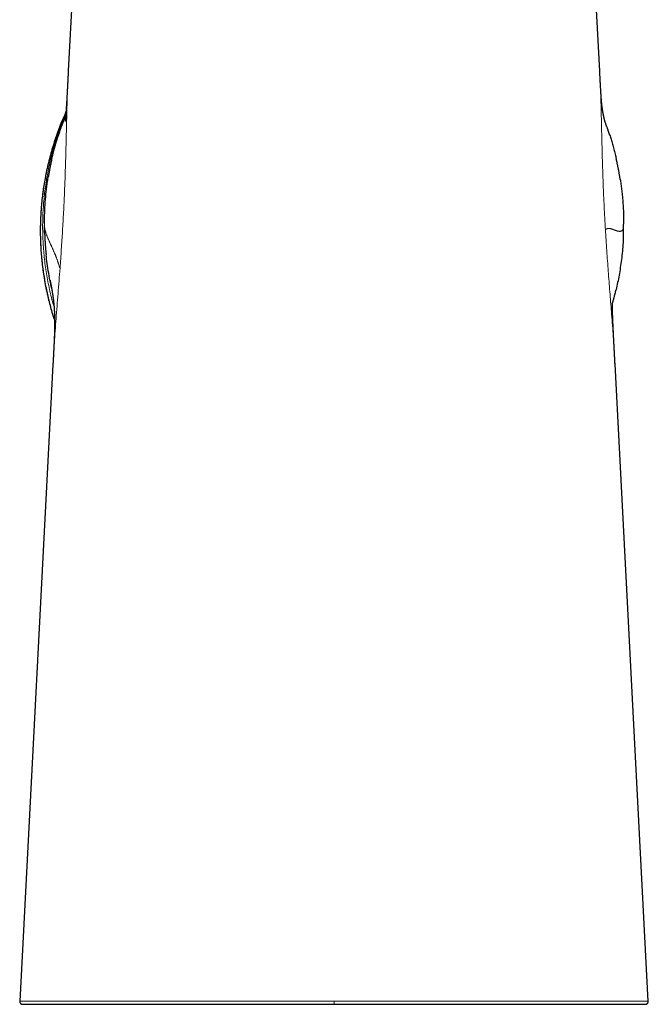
# Model space of a CAD drawing. Header units: millimetres. Extents: x 8 to 960, y 12 to 931.
# Tile 174 of 175: x 769 to 822, y 630 to 712. Entities that reach past the tile are written whole.
import ezdxf

# ---------------------------------------------------------------- set-up
doc = ezdxf.new("R2010")
doc.units = ezdxf.units.MM

msp = doc.modelspace()

# ---------------------------------------------------------------- linework, layer by layer
at = {"color": 7, "linetype": 'Continuous', "lineweight": 30}
for p, q in [((774.649, 739.602), (772.998, 708.001)), ((817.5, 707.976), (815.848, 739.602)), ((771.015, 694.477), (771.006, 695.058)), ((819.503, 695.139), (819.503, 695.161)), ((771.714, 683.414), (768.929, 630.117)), ((821.568, 630.117), (818.782, 683.44)), ((773.267, 629.855), (817.238, 629.855))]:
    msp.add_line(p, q, dxfattribs=at)
at = {"color": 8, "linetype": 'Continuous', "lineweight": 0}
for points, knots in [([(772.999, 708.001), (772.993, 707.884), (772.973, 707.518), (772.947, 706.886), (772.919, 706.106), (772.897, 705.339), (772.877, 704.588), (772.859, 703.854), (772.841, 703.11), (772.823, 702.358), (772.805, 701.602), (772.785, 700.843), (772.763, 700.083), (772.738, 699.317), (772.71, 698.542), (772.678, 697.759), (772.643, 696.968), (772.604, 696.175), (772.561, 695.382), (772.516, 694.595), (772.467, 693.814), (772.415, 693.04), (772.361, 692.27), (772.324, 691.76), (772.305, 691.505)], [0, 0, 0, 0, 0.02406, 0.075416, 0.126771, 0.178129, 0.224158, 0.270192, 0.316226, 0.362254, 0.408276, 0.453469, 0.498658, 0.543848, 0.589049, 0.635083, 0.681109, 0.727131, 0.773155, 0.819186, 0.864386, 0.909581, 0.954783, 1, 1, 1, 1]), ([(817.975, 694.725), (817.949, 695.169), (817.898, 696.058), (817.834, 697.392), (817.78, 698.719), (817.736, 700.036), (817.699, 701.336), (817.668, 702.616), (817.639, 703.872), (817.609, 705.101), (817.572, 706.298), (817.537, 707.258), (817.507, 707.805), (817.498, 707.976)], [0, 0, 0, 0, 0.095642, 0.191286, 0.286915, 0.382539, 0.47818, 0.573816, 0.669437, 0.765074, 0.860732, 0.956387, 1, 1, 1, 1]), ([(771.806, 688.247), (771.745, 688.45), (771.554, 689.092), (771.312, 690.194), (771.078, 691.543), (770.925, 692.898), (770.848, 694.254), (770.847, 695.61), (770.922, 696.961), (771.072, 698.305), (771.297, 699.638), (771.595, 700.957), (771.97, 702.26), (772.366, 703.42), (772.668, 704.133), (772.794, 704.429)], [0, 0, 0, 0, 0.0383747, 0.1215745, 0.2043297, 0.2867242, 0.3688368, 0.4507419, 0.5325105, 0.6142116, 0.6959128, 0.7776819, 0.8595878, 0.9417016, 1, 1, 1, 1]), ([(772.305, 691.505), (772.294, 691.53), (772.272, 691.58), (772.244, 691.654), (772.217, 691.73), (772.193, 691.801), (772.171, 691.869), (772.15, 691.932), (772.129, 691.997), (772.107, 692.064), (772.083, 692.133), (772.059, 692.204), (772.033, 692.278), (772.005, 692.352), (771.976, 692.429), (771.945, 692.507), (771.913, 692.587), (771.88, 692.669), (771.845, 692.751), (771.808, 692.835), (771.771, 692.92), (771.733, 693.006), (771.694, 693.093), (771.655, 693.178), (771.617, 693.26), (771.58, 693.341), (771.543, 693.421), (771.506, 693.502), (771.469, 693.582), (771.432, 693.664), (771.394, 693.748), (771.356, 693.833), (771.32, 693.918), (771.284, 694.001), (771.251, 694.083), (771.219, 694.163), (771.188, 694.245), (771.158, 694.327), (771.13, 694.409), (771.105, 694.49), (771.083, 694.567), (771.062, 694.65), (771.043, 694.736), (771.028, 694.825), (771.016, 694.911), (771.009, 694.993), (771.005, 695.073), (771.003, 695.151), (771.003, 695.203), (771.003, 695.228)], [0, 0, 0, 0, 0.011697, 0.023526, 0.03561, 0.048058, 0.058157, 0.068584, 0.079377, 0.09057, 0.102438, 0.114784, 0.127634, 0.141011, 0.154931, 0.169411, 0.184462, 0.200092, 0.216308, 0.233112, 0.250505, 0.268484, 0.287046, 0.306182, 0.324222, 0.342729, 0.361694, 0.381107, 0.400955, 0.421225, 0.443804, 0.46685, 0.490342, 0.514261, 0.538584, 0.563288, 0.58835, 0.616304, 0.644631, 0.673298, 0.702273, 0.731525, 0.769186, 0.807179, 0.84544, 0.883909, 0.922527, 0.961241, 1, 1, 1, 1]), ([(817.975, 694.725), (817.989, 694.731), (818.018, 694.744), (818.056, 694.762), (818.092, 694.779), (818.124, 694.791), (818.153, 694.801), (818.181, 694.807), (818.209, 694.812), (818.238, 694.814), (818.268, 694.815), (818.299, 694.812), (818.332, 694.808), (818.366, 694.802), (818.401, 694.793), (818.438, 694.783), (818.477, 694.771), (818.517, 694.757), (818.558, 694.743), (818.6, 694.727), (818.643, 694.71), (818.688, 694.694), (818.733, 694.676), (818.777, 694.66), (818.82, 694.645), (818.862, 694.63), (818.904, 694.616), (818.946, 694.604), (818.987, 694.593), (819.029, 694.583), (819.071, 694.575), (819.113, 694.569), (819.154, 694.565), (819.193, 694.565), (819.23, 694.567), (819.265, 694.573), (819.3, 694.583), (819.332, 694.597), (819.363, 694.616), (819.391, 694.64), (819.415, 694.669), (819.438, 694.705), (819.459, 694.75), (819.476, 694.805), (819.489, 694.868), (819.497, 694.935), (819.501, 695.008), (819.503, 695.076), (819.503, 695.121), (819.503, 695.139)], [0, 0, 0, 0, 0.011829, 0.023791, 0.036008, 0.048591, 0.058798, 0.069335, 0.080242, 0.091554, 0.103548, 0.116027, 0.129017, 0.14254, 0.156615, 0.171258, 0.186479, 0.202288, 0.218691, 0.23569, 0.253285, 0.271473, 0.290251, 0.309609, 0.327857, 0.346578, 0.36576, 0.385393, 0.405466, 0.425964, 0.448795, 0.472096, 0.495847, 0.520027, 0.544614, 0.569585, 0.594917, 0.62317, 0.651801, 0.680775, 0.710062, 0.739629, 0.777699, 0.816107, 0.854791, 0.893688, 0.932741, 0.971893, 1, 1, 1, 1]), ([(818.782, 683.44), (818.768, 683.692), (818.739, 684.231), (818.684, 685.081), (818.621, 685.982), (818.552, 686.901), (818.483, 687.797), (818.414, 688.668), (818.347, 689.51), (818.28, 690.362), (818.214, 691.222), (818.15, 692.09), (818.088, 692.964), (818.029, 693.842), (817.993, 694.431), (817.975, 694.725)], [0, 0, 0, 0, 0.074002, 0.158184, 0.242352, 0.326512, 0.410683, 0.484356, 0.558028, 0.631694, 0.705356, 0.779018, 0.85268, 0.92634, 1, 1, 1, 1]), ([(772.305, 691.505), (772.277, 691.143), (772.223, 690.419), (772.138, 689.349), (772.054, 688.294), (771.973, 687.257), (771.895, 686.238), (771.824, 685.241), (771.762, 684.298), (771.73, 683.698), (771.714, 683.414)], [0, 0, 0, 0, 0.126626, 0.253202, 0.379775, 0.506368, 0.632984, 0.75961, 0.886216, 1, 1, 1, 1]), ([(795.249, 630.117), (794.848, 630.117), (794.046, 630.117), (792.843, 630.117), (791.641, 630.117), (790.441, 630.117), (789.329, 630.117), (788.306, 630.118), (787.37, 630.118), (786.439, 630.118), (785.512, 630.118), (784.607, 630.119), (783.724, 630.119), (782.865, 630.12), (782.015, 630.12), (781.175, 630.12), (780.348, 630.121), (779.574, 630.121), (778.853, 630.121), (778.184, 630.122), (777.531, 630.122), (776.898, 630.122), (776.286, 630.122), (775.698, 630.122), (775.136, 630.123), (774.6, 630.123), (774.094, 630.123), (773.618, 630.123), (773.172, 630.123), (772.756, 630.123), (772.367, 630.122), (771.985, 630.122), (771.613, 630.122), (771.257, 630.122), (770.933, 630.122), (770.639, 630.122), (770.374, 630.122), (770.127, 630.121), (769.9, 630.121), (769.694, 630.121), (769.516, 630.121), (769.363, 630.121), (769.236, 630.121), (769.126, 630.121), (769.037, 630.121), (768.973, 630.121), (768.935, 630.121), (768.931, 630.121), (768.929, 630.121)], [0, 0, 0, 0, 0.0279015, 0.055815, 0.0837357, 0.1116648, 0.1396066, 0.1615695, 0.1835375, 0.2055112, 0.2274967, 0.2494981, 0.2703434, 0.291198, 0.3120652, 0.3329467, 0.3538404, 0.3747494, 0.392691, 0.4106503, 0.4286187, 0.4465924, 0.4645742, 0.4825713, 0.5005815, 0.5185954, 0.5366031, 0.5545949, 0.57257, 0.5905339, 0.6084853, 0.6264236, 0.6473389, 0.6682404, 0.6891215, 0.7099829, 0.7308334, 0.7516773, 0.7750145, 0.7983377, 0.8216429, 0.8449359, 0.8682218, 0.8915031, 0.9189362, 0.9463607, 0.9737716, 1, 1, 1, 1]), ([(821.56, 630.122), (821.563, 630.122), (821.573, 630.122), (821.515, 630.122), (821.373, 630.121), (821.12, 630.121), (820.757, 630.122), (820.295, 630.122), (819.741, 630.122), (819.108, 630.122), (818.409, 630.123), (817.671, 630.123), (816.923, 630.123), (816.089, 630.123), (815.164, 630.123), (814.157, 630.123), (813.083, 630.122), (811.95, 630.122), (810.641, 630.121), (809.149, 630.12), (807.477, 630.12), (805.657, 630.119), (803.695, 630.118), (801.596, 630.118), (799.486, 630.117), (797.368, 630.117), (795.955, 630.117), (795.249, 630.117)], [0, 0, 0, 0, 0.013137, 0.062262, 0.111419, 0.16061, 0.209834, 0.259102, 0.300221, 0.341379, 0.382584, 0.413548, 0.444564, 0.47559, 0.506633, 0.537694, 0.568726, 0.599696, 0.630639, 0.67185, 0.712985, 0.754078, 0.803344, 0.852555, 0.901729, 0.950882, 1, 1, 1, 1]), ([(795.249, 629.854), (795.249, 629.855), (795.249, 629.857), (795.249, 629.876), (795.249, 629.907), (795.249, 629.95), (795.249, 630.003), (795.249, 630.06), (795.249, 630.098), (795.249, 630.117)], [0, 0, 0, 0, 0.1304, 0.269857, 0.41549, 0.563506, 0.716541, 0.863171, 1, 1, 1, 1])]:
    msp.add_open_spline(points, degree=3, knots=knots, dxfattribs=at)
at = {"color": 7, "linetype": 'Continuous', "lineweight": 30}
for points, knots in [([(772.998, 708.005), (772.997, 707.979), (772.995, 707.931), (772.991, 707.864), (772.988, 707.808), (772.986, 707.761), (772.984, 707.721), (772.981, 707.682), (772.979, 707.637), (772.976, 707.584), (772.974, 707.533), (772.971, 707.488), (772.969, 707.448), (772.967, 707.409), (772.965, 707.36), (772.962, 707.3), (772.958, 707.231), (772.954, 707.156), (772.95, 707.074), (772.946, 706.998), (772.942, 706.93), (772.939, 706.865), (772.935, 706.797), (772.932, 706.73), (772.928, 706.668), (772.925, 706.605), (772.922, 706.544), (772.919, 706.494), (772.917, 706.453), (772.915, 706.414), (772.912, 706.37), (772.91, 706.322), (772.907, 706.275), (772.905, 706.234), (772.903, 706.201), (772.901, 706.17), (772.898, 706.111), (772.894, 706.034), (772.888, 705.929), (772.882, 705.819), (772.875, 705.704), (772.869, 705.593), (772.863, 705.493), (772.857, 705.383), (772.852, 705.297), (772.847, 705.227), (772.845, 705.187), (772.842, 705.148), (772.84, 705.104), (772.837, 705.054), (772.833, 705.001), (772.83, 704.951), (772.827, 704.909), (772.824, 704.865), (772.821, 704.815), (772.817, 704.753), (772.812, 704.686), (772.808, 704.618), (772.802, 704.544), (772.797, 704.469), (772.791, 704.395), (772.786, 704.33), (772.782, 704.28), (772.779, 704.238), (772.776, 704.201), (772.773, 704.165), (772.77, 704.132), (772.766, 704.091), (772.762, 704.042), (772.757, 703.989), (772.753, 703.943), (772.748, 703.902), (772.745, 703.867), (772.741, 703.838), (772.739, 703.814), (772.737, 703.798), (772.736, 703.787), (772.735, 703.78), (772.734, 703.774), (772.733, 703.768), (772.733, 703.763), (772.732, 703.76), (772.732, 703.757), (772.732, 703.755), (772.731, 703.754), (772.731, 703.753), (772.731, 703.753), (772.731, 703.753)], [0, 0, 0, 0, 0.0102372, 0.0190844, 0.0266087, 0.0328589, 0.0380338, 0.0422905, 0.04852, 0.0560475, 0.0631588, 0.0690522, 0.0740042, 0.0790745, 0.0843675, 0.0937078, 0.1026641, 0.1120489, 0.1236438, 0.1353276, 0.1424069, 0.1508163, 0.1612053, 0.1696965, 0.1772367, 0.1863644, 0.194709, 0.2016412, 0.206319, 0.2113993, 0.2172346, 0.2239033, 0.2309086, 0.2363747, 0.2402882, 0.2441481, 0.2491584, 0.2642538, 0.275285, 0.2924163, 0.309484, 0.323046, 0.3394004, 0.3521505, 0.3706434, 0.3774506, 0.3833891, 0.3888123, 0.3954881, 0.403759, 0.4124919, 0.4211076, 0.4280154, 0.4334329, 0.4433095, 0.4541598, 0.4667388, 0.4806515, 0.4938429, 0.5118831, 0.5297101, 0.5461011, 0.5613284, 0.5713988, 0.5832807, 0.5959057, 0.6075079, 0.6181227, 0.6437478, 0.670814, 0.6988897, 0.727267, 0.7559404, 0.7844336, 0.8116858, 0.8375621, 0.8504631, 0.8644938, 0.8797304, 0.8962055, 0.9139537, 0.9327551, 0.9505706, 0.9656063, 0.9793651, 0.9918131, 1, 1, 1, 1]), ([(817.972, 703.665), (817.972, 703.665), (817.972, 703.665), (817.972, 703.666), (817.971, 703.669), (817.97, 703.673), (817.968, 703.678), (817.966, 703.685), (817.964, 703.692), (817.961, 703.7), (817.959, 703.709), (817.956, 703.718), (817.953, 703.727), (817.951, 703.737), (817.948, 703.747), (817.945, 703.757), (817.942, 703.767), (817.939, 703.778), (817.936, 703.789), (817.932, 703.801), (817.929, 703.814), (817.924, 703.83), (817.919, 703.85), (817.912, 703.875), (817.905, 703.903), (817.898, 703.929), (817.893, 703.952), (817.888, 703.971), (817.884, 703.989), (817.879, 704.006), (817.876, 704.022), (817.872, 704.037), (817.869, 704.05), (817.866, 704.061), (817.864, 704.07), (817.862, 704.078), (817.86, 704.086), (817.859, 704.094), (817.857, 704.102), (817.854, 704.112), (817.852, 704.124), (817.849, 704.138), (817.845, 704.153), (817.841, 704.17), (817.837, 704.189), (817.833, 704.21), (817.828, 704.231), (817.824, 704.253), (817.819, 704.274), (817.815, 704.294), (817.812, 704.312), (817.808, 704.33), (817.805, 704.347), (817.802, 704.362), (817.799, 704.377), (817.795, 704.395), (817.791, 704.417), (817.786, 704.446), (817.78, 704.476), (817.774, 704.509), (817.768, 704.542), (817.763, 704.575), (817.758, 704.603), (817.754, 704.627), (817.75, 704.651), (817.746, 704.676), (817.742, 704.703), (817.738, 704.729), (817.734, 704.752), (817.731, 704.774), (817.728, 704.794), (817.725, 704.812), (817.722, 704.833), (817.718, 704.859), (817.714, 704.89), (817.71, 704.922), (817.706, 704.952), (817.702, 704.979), (817.699, 705.001), (817.697, 705.017), (817.696, 705.029), (817.694, 705.042), (817.692, 705.057), (817.69, 705.072), (817.688, 705.088), (817.687, 705.104), (817.685, 705.117), (817.684, 705.128), (817.683, 705.137), (817.682, 705.146), (817.681, 705.157), (817.679, 705.17), (817.678, 705.184), (817.676, 705.199), (817.675, 705.212), (817.673, 705.225), (817.672, 705.236), (817.671, 705.246), (817.67, 705.257), (817.669, 705.27), (817.667, 705.284), (817.665, 705.302), (817.663, 705.323), (817.661, 705.347), (817.659, 705.372), (817.656, 705.397), (817.654, 705.42), (817.652, 705.442), (817.65, 705.466), (817.648, 705.497), (817.644, 705.537), (817.64, 705.59), (817.636, 705.641), (817.632, 705.686), (817.63, 705.723), (817.627, 705.762), (817.624, 705.801), (817.621, 705.839), (817.619, 705.872), (817.617, 705.903), (817.615, 705.936), (817.612, 705.977), (817.609, 706.025), (817.605, 706.078), (817.602, 706.132), (817.598, 706.192), (817.594, 706.258), (817.59, 706.33), (817.586, 706.398), (817.582, 706.467), (817.578, 706.53), (817.575, 706.588), (817.572, 706.643), (817.568, 706.7), (817.566, 706.752), (817.563, 706.794), (817.561, 706.828), (817.56, 706.858), (817.558, 706.893), (817.555, 706.935), (817.553, 706.984), (817.55, 707.031), (817.548, 707.071), (817.546, 707.107), (817.544, 707.144), (817.542, 707.184), (817.54, 707.228), (817.537, 707.272), (817.535, 707.31), (817.534, 707.342), (817.532, 707.374), (817.53, 707.414), (817.527, 707.461), (817.524, 707.515), (817.522, 707.569), (817.519, 707.622), (817.516, 707.669), (817.514, 707.709), (817.512, 707.743), (817.511, 707.775), (817.509, 707.816), (817.506, 707.867), (817.503, 707.925), (817.501, 707.965), (817.5, 707.985)], [0, 0, 0, 0, 0.009995, 0.024502, 0.03979, 0.055844, 0.07265, 0.090192, 0.104479, 0.118673, 0.132218, 0.145119, 0.157383, 0.169018, 0.18003, 0.190737, 0.200797, 0.210234, 0.219776, 0.229793, 0.240276, 0.251216, 0.266988, 0.283579, 0.300959, 0.319095, 0.329755, 0.339941, 0.349381, 0.358089, 0.366076, 0.373351, 0.379926, 0.384606, 0.388863, 0.392701, 0.396123, 0.399331, 0.403163, 0.407708, 0.412947, 0.41888, 0.425496, 0.432784, 0.44073, 0.449163, 0.45797, 0.466313, 0.474126, 0.481561, 0.488465, 0.494845, 0.500711, 0.50607, 0.510931, 0.515567, 0.52447, 0.534172, 0.544573, 0.555598, 0.566681, 0.576954, 0.586481, 0.592945, 0.600129, 0.608013, 0.6163, 0.624627, 0.631194, 0.637608, 0.643497, 0.648859, 0.653719, 0.662058, 0.671252, 0.681076, 0.689098, 0.697058, 0.704081, 0.707184, 0.710569, 0.71428, 0.718312, 0.722656, 0.727221, 0.731366, 0.73497, 0.737753, 0.740115, 0.742376, 0.745209, 0.748629, 0.752573, 0.756276, 0.759984, 0.763046, 0.765652, 0.768316, 0.771069, 0.773911, 0.777422, 0.78155, 0.786383, 0.791898, 0.798118, 0.803344, 0.807644, 0.811931, 0.816465, 0.821238, 0.829109, 0.837379, 0.845991, 0.850803, 0.855484, 0.860041, 0.864481, 0.868666, 0.872278, 0.874918, 0.877627, 0.881253, 0.885604, 0.889849, 0.893908, 0.897794, 0.902931, 0.907633, 0.911991, 0.916167, 0.920525, 0.923308, 0.926504, 0.930087, 0.933187, 0.935577, 0.937262, 0.938879, 0.940672, 0.943069, 0.946026, 0.948732, 0.950819, 0.952689, 0.954663, 0.956813, 0.959268, 0.961887, 0.963893, 0.96546, 0.967027, 0.969173, 0.971884, 0.974547, 0.977909, 0.980654, 0.98311, 0.985514, 0.986974, 0.988604, 0.990733, 0.993472, 0.996822, 1, 1, 1, 1]), ([(772.804, 704.572), (772.661, 704.251), (772.339, 703.526), (771.918, 702.366), (771.528, 701.105), (771.209, 699.825), (770.961, 698.533), (770.783, 697.228), (770.677, 695.916), (770.642, 694.598), (770.678, 693.277), (770.788, 691.957), (770.969, 690.639), (771.226, 689.328), (771.518, 688.142), (771.756, 687.404), (771.857, 687.092)], [0, 0, 0, 0, 0.058922, 0.132798, 0.206471, 0.280001, 0.353448, 0.426869, 0.500324, 0.573869, 0.647564, 0.721471, 0.795655, 0.870185, 0.945068, 1, 1, 1, 1]), ([(772.785, 704.319), (772.775, 704.293), (772.743, 704.216), (772.69, 704.081), (772.626, 703.916), (772.563, 703.752), (772.505, 703.596), (772.453, 703.453), (772.406, 703.323), (772.365, 703.205), (772.328, 703.101), (772.298, 703.013), (772.274, 702.94), (772.257, 702.889), (772.245, 702.854), (772.237, 702.83), (772.229, 702.807), (772.223, 702.787), (772.216, 702.769), (772.211, 702.752), (772.206, 702.737), (772.201, 702.722), (772.196, 702.707), (772.192, 702.695), (772.19, 702.689), (772.189, 702.686)], [0, 0, 0, 0, 0.041735, 0.126811, 0.218896, 0.309965, 0.393954, 0.470863, 0.540691, 0.603439, 0.659108, 0.707697, 0.744405, 0.775692, 0.789304, 0.801656, 0.813657, 0.826185, 0.839936, 0.855447, 0.873092, 0.893129, 0.923856, 0.95942, 1, 1, 1, 1]), ([(818.331, 702.643), (818.329, 702.649), (818.325, 702.662), (818.316, 702.69), (818.305, 702.725), (818.291, 702.766), (818.275, 702.815), (818.257, 702.869), (818.237, 702.928), (818.216, 702.99), (818.194, 703.054), (818.171, 703.122), (818.14, 703.212), (818.099, 703.327), (818.049, 703.466), (818.001, 703.598), (817.97, 703.681), (817.956, 703.718)], [0, 0, 0, 0, 0.065464, 0.124261, 0.177477, 0.226575, 0.273407, 0.320091, 0.365893, 0.414626, 0.465754, 0.519237, 0.575083, 0.680699, 0.793889, 0.908507, 1, 1, 1, 1]), ([(771.61, 700.58), (771.669, 700.828), (771.791, 701.346), (771.986, 702.048), (772.132, 702.5), (772.193, 702.686)], [0, 0, 0, 0, 0.348765, 0.731617, 1, 1, 1, 1]), ([(818.331, 702.644), (818.37, 702.522), (818.451, 702.266), (818.568, 701.87), (818.684, 701.451), (818.79, 701.04), (818.854, 700.768), (818.883, 700.642)], [0, 0, 0, 0, 0.184978, 0.386894, 0.596242, 0.813021, 1, 1, 1, 1]), ([(771.61, 700.586), (771.603, 700.556), (771.59, 700.498), (771.569, 700.403), (771.548, 700.304), (771.526, 700.202), (771.504, 700.096), (771.481, 699.987), (771.459, 699.873), (771.437, 699.758), (771.415, 699.646), (771.396, 699.54), (771.379, 699.444), (771.363, 699.358), (771.35, 699.282), (771.339, 699.217), (771.33, 699.161), (771.325, 699.133), (771.323, 699.119)], [0, 0, 0, 0, 0.069191, 0.136485, 0.202468, 0.267766, 0.333026, 0.398906, 0.466044, 0.535052, 0.60332, 0.666671, 0.725878, 0.781949, 0.836068, 0.889552, 0.943761, 1, 1, 1, 1]), ([(819.217, 698.913), (819.216, 698.917), (819.215, 698.924), (819.212, 698.943), (819.208, 698.968), (819.203, 698.999), (819.197, 699.037), (819.19, 699.082), (819.181, 699.133), (819.169, 699.211), (819.151, 699.315), (819.128, 699.447), (819.102, 699.588), (819.077, 699.724), (819.052, 699.851), (819.03, 699.965), (819.007, 700.075), (818.985, 700.181), (818.966, 700.27), (818.951, 700.343), (818.938, 700.399), (818.927, 700.45), (818.916, 700.498), (818.907, 700.541), (818.898, 700.58), (818.89, 700.615), (818.885, 700.634), (818.883, 700.644)], [0, 0, 0, 0, 0.0376, 0.071363, 0.101775, 0.129504, 0.155426, 0.180609, 0.206209, 0.23333, 0.292391, 0.355442, 0.422451, 0.493371, 0.550075, 0.60477, 0.657457, 0.708138, 0.756708, 0.785197, 0.812616, 0.839817, 0.86767, 0.896983, 0.928453, 0.962645, 1, 1, 1, 1]), ([(771.159, 699.527), (771.133, 699.401), (771.066, 699.079), (770.975, 698.558), (770.884, 697.967), (770.808, 697.374), (770.748, 696.78), (770.702, 696.185), (770.671, 695.588), (770.654, 694.995), (770.652, 694.405), (770.665, 693.818), (770.691, 693.232), (770.732, 692.643), (770.787, 692.051), (770.857, 691.457), (770.942, 690.864), (771.042, 690.274), (771.156, 689.687), (771.284, 689.102), (771.427, 688.522), (771.585, 687.946), (771.728, 687.462), (771.824, 687.172), (771.857, 687.072)], [0, 0, 0, 0, 0.030751, 0.078182, 0.125613, 0.172941, 0.220269, 0.267599, 0.314931, 0.362263, 0.408751, 0.455239, 0.501727, 0.548213, 0.595646, 0.643075, 0.6905, 0.737921, 0.785336, 0.832746, 0.880152, 0.927455, 0.974766, 1, 1, 1, 1]), ([(771.003, 695.228), (771.007, 695.524), (771.014, 696.116), (771.065, 697.002), (771.149, 697.885), (771.236, 698.592), (771.307, 699.002), (771.327, 699.121)], [0, 0, 0, 0, 0.226851, 0.45369, 0.680553, 0.907416, 1, 1, 1, 1]), ([(819.216, 698.914), (819.22, 698.891), (819.247, 698.723), (819.291, 698.403), (819.348, 697.951), (819.394, 697.506), (819.432, 697.07), (819.461, 696.643), (819.481, 696.259), (819.493, 695.918), (819.498, 695.696), (819.501, 695.545), (819.502, 695.467), (819.503, 695.388), (819.503, 695.309), (819.503, 695.234), (819.503, 695.184), (819.503, 695.161)], [0, 0, 0, 0, 0.018115, 0.136187, 0.257103, 0.380863, 0.492126, 0.605592, 0.721262, 0.798811, 0.877319, 0.89804, 0.918826, 0.939678, 0.960596, 0.98158, 1, 1, 1, 1]), ([(819.477, 694.075), (819.478, 694.079), (819.478, 694.089), (819.479, 694.112), (819.48, 694.142), (819.482, 694.183), (819.484, 694.238), (819.487, 694.309), (819.49, 694.399), (819.494, 694.509), (819.497, 694.642), (819.5, 694.792), (819.502, 694.96), (819.503, 695.077), (819.503, 695.139)], [0, 0, 0, 0, 0.038275, 0.077141, 0.117478, 0.160073, 0.221499, 0.289384, 0.364666, 0.46571, 0.579243, 0.705865, 0.846011, 1, 1, 1, 1]), ([(771.014, 694.477), (771.014, 694.47), (771.015, 694.457), (771.015, 694.434), (771.016, 694.411), (771.017, 694.387), (771.018, 694.364), (771.018, 694.345), (771.019, 694.326), (771.02, 694.299), (771.022, 694.253), (771.024, 694.186), (771.028, 694.095), (771.033, 693.985), (771.04, 693.856), (771.048, 693.725), (771.056, 693.596), (771.064, 693.476), (771.073, 693.36), (771.081, 693.251), (771.09, 693.15), (771.098, 693.057), (771.106, 692.967), (771.114, 692.882), (771.122, 692.803), (771.128, 692.74), (771.133, 692.691), (771.137, 692.653), (771.14, 692.62), (771.142, 692.604), (771.143, 692.596)], [0, 0, 0, 0, 0.045194, 0.083064, 0.113777, 0.137652, 0.155373, 0.162428, 0.168733, 0.181623, 0.197626, 0.230033, 0.270811, 0.319962, 0.377484, 0.443378, 0.49557, 0.550678, 0.603056, 0.652154, 0.698071, 0.740925, 0.78086, 0.823999, 0.863764, 0.900612, 0.92668, 0.951713, 0.976035, 1, 1, 1, 1]), ([(819.475, 694.075), (819.468, 693.926), (819.451, 693.535), (819.398, 692.91), (819.322, 692.208), (819.229, 691.538), (819.123, 690.897), (819.003, 690.287), (818.914, 689.868), (818.861, 689.654), (818.856, 689.633)], [0, 0, 0, 0, 0.099292, 0.261772, 0.418817, 0.570427, 0.71404, 0.852411, 0.985538, 1, 1, 1, 1]), ([(771.623, 689.766), (771.59, 689.906), (771.489, 690.334), (771.358, 691.042), (771.23, 691.845), (771.172, 692.359), (771.145, 692.596)], [0, 0, 0, 0, 0.150096, 0.45956, 0.751339, 1, 1, 1, 1]), ([(771.468, 690.468), (771.468, 690.468), (771.468, 690.468), (771.469, 690.465), (771.47, 690.461), (771.471, 690.456), (771.472, 690.449), (771.474, 690.441), (771.476, 690.432), (771.477, 690.422), (771.479, 690.413), (771.481, 690.404), (771.483, 690.396), (771.484, 690.388), (771.486, 690.38), (771.488, 690.372), (771.489, 690.364), (771.491, 690.356), (771.493, 690.346), (771.495, 690.335), (771.498, 690.322), (771.501, 690.307), (771.504, 690.293), (771.506, 690.279), (771.509, 690.266), (771.511, 690.253), (771.514, 690.242), (771.516, 690.231), (771.518, 690.222), (771.519, 690.214), (771.521, 690.206), (771.522, 690.198), (771.524, 690.189), (771.526, 690.179), (771.528, 690.169), (771.53, 690.157), (771.533, 690.145), (771.535, 690.132), (771.538, 690.119), (771.541, 690.106), (771.544, 690.091), (771.547, 690.074), (771.551, 690.054), (771.555, 690.033), (771.56, 690.008), (771.565, 689.978), (771.572, 689.946), (771.578, 689.912), (771.585, 689.877), (771.591, 689.842), (771.597, 689.807), (771.604, 689.773), (771.61, 689.738), (771.616, 689.701), (771.624, 689.658), (771.633, 689.608), (771.642, 689.551), (771.652, 689.492), (771.662, 689.432), (771.671, 689.371), (771.681, 689.309), (771.69, 689.249), (771.698, 689.192), (771.706, 689.139), (771.714, 689.086), (771.72, 689.036), (771.727, 688.989), (771.733, 688.943), (771.739, 688.894), (771.745, 688.845), (771.75, 688.798), (771.756, 688.752), (771.761, 688.707), (771.766, 688.663), (771.77, 688.624), (771.774, 688.589), (771.777, 688.557), (771.781, 688.523), (771.784, 688.486), (771.788, 688.448), (771.792, 688.409), (771.795, 688.37), (771.798, 688.332), (771.802, 688.296), (771.804, 688.262), (771.807, 688.23), (771.809, 688.2), (771.812, 688.17), (771.814, 688.141), (771.816, 688.112), (771.818, 688.083), (771.82, 688.05), (771.823, 688.011), (771.826, 687.965), (771.829, 687.914), (771.832, 687.859), (771.836, 687.8), (771.839, 687.737), (771.843, 687.652), (771.847, 687.544), (771.851, 687.411), (771.854, 687.297), (771.856, 687.204), (771.856, 687.136), (771.857, 687.066), (771.857, 686.997), (771.857, 686.921), (771.857, 686.841), (771.857, 686.755), (771.856, 686.671), (771.854, 686.589), (771.853, 686.509), (771.851, 686.431), (771.849, 686.364), (771.848, 686.309), (771.847, 686.266), (771.845, 686.221), (771.844, 686.18), (771.843, 686.143), (771.842, 686.111), (771.841, 686.074), (771.839, 686.033), (771.838, 685.986), (771.836, 685.937), (771.834, 685.887), (771.832, 685.836), (771.83, 685.783), (771.828, 685.727), (771.825, 685.668), (771.822, 685.606), (771.82, 685.539), (771.817, 685.471), (771.814, 685.403), (771.811, 685.341), (771.808, 685.284), (771.806, 685.236), (771.804, 685.192), (771.802, 685.145), (771.799, 685.093), (771.797, 685.04), (771.794, 684.993), (771.792, 684.953), (771.791, 684.916), (771.789, 684.878), (771.787, 684.835), (771.784, 684.787), (771.782, 684.742), (771.78, 684.703), (771.778, 684.668), (771.777, 684.636), (771.775, 684.601), (771.773, 684.559), (771.771, 684.513), (771.768, 684.471), (771.767, 684.435), (771.765, 684.4), (771.763, 684.36), (771.761, 684.315), (771.758, 684.272), (771.756, 684.234), (771.754, 684.196), (771.752, 684.151), (771.749, 684.099), (771.746, 684.039), (771.744, 683.985), (771.741, 683.942), (771.74, 683.914), (771.739, 683.889), (771.737, 683.862), (771.735, 683.829), (771.733, 683.779), (771.73, 683.719), (771.726, 683.654), (771.724, 683.603), (771.721, 683.558), (771.719, 683.515), (771.716, 683.465), (771.715, 683.429), (771.714, 683.41)], [0, 0, 0, 0, 0.003502, 0.009747, 0.016243, 0.02299, 0.029988, 0.037073, 0.045564, 0.05357, 0.061091, 0.068139, 0.074984, 0.080619, 0.086192, 0.091701, 0.097162, 0.10287, 0.108937, 0.116549, 0.124658, 0.133263, 0.14236, 0.150002, 0.157142, 0.163782, 0.169922, 0.175564, 0.180708, 0.184402, 0.188045, 0.192012, 0.196305, 0.200923, 0.205866, 0.211131, 0.216718, 0.222606, 0.228443, 0.234095, 0.239563, 0.247786, 0.255559, 0.262883, 0.273329, 0.284255, 0.295654, 0.307503, 0.319289, 0.330775, 0.341331, 0.351621, 0.361896, 0.372462, 0.383312, 0.397551, 0.412136, 0.426659, 0.441068, 0.455357, 0.469437, 0.48311, 0.494364, 0.505309, 0.515866, 0.526029, 0.53415, 0.542727, 0.551741, 0.561104, 0.568821, 0.57673, 0.584663, 0.592105, 0.599029, 0.604113, 0.609131, 0.614538, 0.620337, 0.626519, 0.632461, 0.63858, 0.644355, 0.649737, 0.654733, 0.65935, 0.663597, 0.668007, 0.672248, 0.67632, 0.680268, 0.684487, 0.690396, 0.696879, 0.703915, 0.711481, 0.719552, 0.728002, 0.73655, 0.752889, 0.769408, 0.786027, 0.793875, 0.80172, 0.809555, 0.817335, 0.824823, 0.833908, 0.842495, 0.85061, 0.858275, 0.865516, 0.872353, 0.878698, 0.882003, 0.885152, 0.888241, 0.891515, 0.893394, 0.895427, 0.897629, 0.900084, 0.902796, 0.905563, 0.908306, 0.910759, 0.913356, 0.916049, 0.918769, 0.92152, 0.924342, 0.927316, 0.930109, 0.932547, 0.934714, 0.936757, 0.938046, 0.939772, 0.941923, 0.943923, 0.945603, 0.947053, 0.948301, 0.949554, 0.951127, 0.952919, 0.95452, 0.955894, 0.957093, 0.958128, 0.959248, 0.960721, 0.962483, 0.964001, 0.965157, 0.966174, 0.967557, 0.969287, 0.970822, 0.971944, 0.973206, 0.974713, 0.976481, 0.978554, 0.980815, 0.982011, 0.982914, 0.98363, 0.984536, 0.985664, 0.987015, 0.989641, 0.991684, 0.993613, 0.994867, 0.996276, 0.99797, 1, 1, 1, 1]), ([(818.566, 688.517), (818.566, 688.518), (818.567, 688.522), (818.569, 688.527), (818.571, 688.534), (818.573, 688.54), (818.575, 688.547), (818.576, 688.553), (818.578, 688.559), (818.58, 688.565), (818.581, 688.571), (818.583, 688.577), (818.585, 688.584), (818.587, 688.591), (818.589, 688.6), (818.592, 688.609), (818.595, 688.618), (818.598, 688.63), (818.602, 688.645), (818.607, 688.662), (818.612, 688.68), (818.616, 688.695), (818.62, 688.708), (818.623, 688.719), (818.626, 688.73), (818.629, 688.742), (818.633, 688.756), (818.636, 688.766), (818.643, 688.793), (818.655, 688.836), (818.671, 688.896), (818.691, 688.97), (818.713, 689.054), (818.738, 689.148), (818.76, 689.235), (818.779, 689.311), (818.794, 689.372), (818.808, 689.428), (818.82, 689.478), (818.83, 689.521), (818.839, 689.559), (818.847, 689.59), (818.853, 689.615), (818.856, 689.627), (818.857, 689.633)], [0, 0, 0, 0, 0.018866, 0.049217, 0.079618, 0.107986, 0.134275, 0.162315, 0.187518, 0.209879, 0.230243, 0.252838, 0.278248, 0.304786, 0.33383, 0.365383, 0.399182, 0.433158, 0.48667, 0.539515, 0.591689, 0.643012, 0.668617, 0.693033, 0.716263, 0.738308, 0.759172, 0.778839, 0.794761, 0.810441, 0.826586, 0.843839, 0.861609, 0.879437, 0.897831, 0.909601, 0.920794, 0.931317, 0.941538, 0.951855, 0.962459, 0.973854, 0.986302, 1, 1, 1, 1]), ([(818.782, 683.44), (818.781, 683.457), (818.78, 683.489), (818.777, 683.535), (818.775, 683.575), (818.773, 683.612), (818.771, 683.649), (818.769, 683.687), (818.767, 683.727), (818.765, 683.776), (818.762, 683.833), (818.759, 683.892), (818.756, 683.949), (818.753, 684.006), (818.749, 684.065), (818.747, 684.119), (818.744, 684.168), (818.742, 684.216), (818.739, 684.27), (818.736, 684.325), (818.733, 684.372), (818.731, 684.41), (818.73, 684.446), (818.727, 684.488), (818.725, 684.535), (818.723, 684.58), (818.721, 684.618), (818.719, 684.655), (818.716, 684.698), (818.714, 684.747), (818.711, 684.798), (818.709, 684.844), (818.707, 684.887), (818.704, 684.941), (818.7, 685.008), (818.696, 685.084), (818.693, 685.157), (818.689, 685.226), (818.686, 685.292), (818.682, 685.363), (818.678, 685.441), (818.674, 685.521), (818.67, 685.595), (818.666, 685.669), (818.663, 685.746), (818.659, 685.816), (818.656, 685.874), (818.653, 685.927), (818.651, 685.983), (818.648, 686.038), (818.646, 686.087), (818.643, 686.136), (818.641, 686.187), (818.638, 686.238), (818.636, 686.285), (818.634, 686.332), (818.631, 686.387), (818.629, 686.441), (818.626, 686.491), (818.624, 686.531), (818.623, 686.564), (818.621, 686.594), (818.62, 686.628), (818.618, 686.671), (818.616, 686.717), (818.614, 686.762), (818.612, 686.798), (818.611, 686.829), (818.61, 686.857), (818.608, 686.889), (818.607, 686.928), (818.605, 686.968), (818.603, 687.006), (818.602, 687.039), (818.6, 687.07), (818.599, 687.102), (818.597, 687.147), (818.595, 687.204), (818.593, 687.265), (818.591, 687.318), (818.589, 687.363), (818.587, 687.41), (818.585, 687.46), (818.583, 687.513), (818.581, 687.567), (818.58, 687.621), (818.578, 687.674), (818.576, 687.724), (818.575, 687.77), (818.574, 687.809), (818.573, 687.859), (818.571, 687.919), (818.569, 687.989), (818.568, 688.053), (818.567, 688.112), (818.566, 688.167), (818.565, 688.216), (818.565, 688.256), (818.565, 688.289), (818.565, 688.317), (818.565, 688.339), (818.565, 688.359), (818.565, 688.378), (818.565, 688.398), (818.565, 688.423), (818.565, 688.45), (818.565, 688.478), (818.566, 688.502), (818.566, 688.52), (818.566, 688.533), (818.567, 688.542), (818.567, 688.55), (818.567, 688.556), (818.567, 688.562), (818.567, 688.567), (818.568, 688.571), (818.568, 688.577), (818.568, 688.582), (818.568, 688.587), (818.568, 688.591), (818.569, 688.595), (818.569, 688.599), (818.569, 688.601), (818.569, 688.604), (818.569, 688.605), (818.569, 688.606), (818.569, 688.607), (818.569, 688.608), (818.569, 688.608), (818.569, 688.607), (818.569, 688.607), (818.569, 688.606), (818.569, 688.604), (818.569, 688.603), (818.569, 688.601), (818.569, 688.599), (818.568, 688.598), (818.568, 688.596), (818.568, 688.594), (818.568, 688.592), (818.568, 688.59), (818.567, 688.588), (818.567, 688.585), (818.567, 688.582), (818.567, 688.58), (818.567, 688.58)], [0, 0, 0, 0, 0.004351, 0.008042, 0.01121, 0.014204, 0.017229, 0.0203, 0.023473, 0.026817, 0.032352, 0.037212, 0.041276, 0.046055, 0.051085, 0.055639, 0.059297, 0.06285, 0.067339, 0.07239, 0.076246, 0.07884, 0.081472, 0.085037, 0.089202, 0.092836, 0.095843, 0.098573, 0.101854, 0.10614, 0.110501, 0.114227, 0.117395, 0.120975, 0.12745, 0.133677, 0.139452, 0.145243, 0.150346, 0.155573, 0.162607, 0.16938, 0.175285, 0.180647, 0.187631, 0.193977, 0.197988, 0.201936, 0.207115, 0.211797, 0.215621, 0.219482, 0.224025, 0.228443, 0.232099, 0.23605, 0.240405, 0.245953, 0.249848, 0.253427, 0.256263, 0.258354, 0.26129, 0.265196, 0.269619, 0.273565, 0.277015, 0.279526, 0.28181, 0.2847, 0.288378, 0.292486, 0.295932, 0.299051, 0.301868, 0.304899, 0.30837, 0.315162, 0.32204, 0.327, 0.331648, 0.336605, 0.342317, 0.348601, 0.355275, 0.361962, 0.368715, 0.375785, 0.382426, 0.388143, 0.393503, 0.405362, 0.417771, 0.431086, 0.443615, 0.457092, 0.471761, 0.483349, 0.494278, 0.503869, 0.512072, 0.519824, 0.528513, 0.538176, 0.548842, 0.566908, 0.585186, 0.603625, 0.622214, 0.632464, 0.641988, 0.650764, 0.658773, 0.665997, 0.672988, 0.680712, 0.690089, 0.700408, 0.711603, 0.723167, 0.735016, 0.7479, 0.761052, 0.773432, 0.78465, 0.794676, 0.803487, 0.813723, 0.824862, 0.836923, 0.849924, 0.863844, 0.877108, 0.889559, 0.901176, 0.912127, 0.922744, 0.933026, 0.941316, 0.949365, 0.957586, 0.966901, 0.977362, 0.988983, 1, 1, 1, 1]), ([(768.929, 630.121), (768.929, 630.108), (768.928, 630.083), (768.935, 630.047), (768.946, 630.015), (768.96, 629.986), (768.975, 629.961), (768.992, 629.942), (769.006, 629.927), (769.018, 629.916), (769.029, 629.908), (769.044, 629.897), (769.063, 629.886), (769.081, 629.878), (769.096, 629.872), (769.109, 629.868), (769.118, 629.866), (769.125, 629.865), (769.13, 629.864), (769.138, 629.863), (769.149, 629.861), (769.162, 629.86), (769.176, 629.86), (769.19, 629.859), (769.206, 629.859), (769.228, 629.859), (769.258, 629.859), (769.303, 629.859), (769.354, 629.859), (769.417, 629.859), (769.493, 629.858), (769.585, 629.858), (769.689, 629.858), (769.806, 629.858), (769.937, 629.858), (770.073, 629.858), (770.211, 629.858), (770.349, 629.858), (770.498, 629.857), (770.658, 629.857), (770.828, 629.857), (771.009, 629.857), (771.201, 629.857), (771.405, 629.857), (771.623, 629.857), (771.856, 629.857), (772.104, 629.857), (772.367, 629.857), (772.644, 629.856), (772.915, 629.856), (773.177, 629.856), (773.427, 629.856), (773.687, 629.856), (773.957, 629.856), (774.244, 629.856), (774.548, 629.856), (774.869, 629.856), (775.201, 629.856), (775.543, 629.856), (775.896, 629.856), (776.253, 629.856), (776.611, 629.856), (776.971, 629.856), (777.338, 629.855), (777.712, 629.855), (778.101, 629.855), (778.504, 629.855), (778.921, 629.855), (779.344, 629.855), (779.772, 629.855), (780.209, 629.855), (780.606, 629.855), (780.965, 629.855), (781.281, 629.855), (781.605, 629.855), (781.936, 629.855), (782.274, 629.855), (782.617, 629.855), (782.936, 629.855), (783.222, 629.855), (783.47, 629.855), (783.704, 629.855), (783.923, 629.855), (784.128, 629.856), (784.318, 629.856), (784.492, 629.856), (784.659, 629.857), (784.829, 629.857), (785.013, 629.857), (785.209, 629.858), (785.419, 629.858), (785.641, 629.858), (785.878, 629.858), (786.127, 629.858), (786.384, 629.858), (786.643, 629.858), (786.898, 629.858), (787.192, 629.858), (787.524, 629.858), (787.889, 629.858), (788.182, 629.858), (788.406, 629.858), (788.565, 629.858), (788.72, 629.858), (788.873, 629.858), (789.028, 629.858), (789.191, 629.858), (789.367, 629.858), (789.561, 629.858), (789.774, 629.858), (790.005, 629.858), (790.253, 629.858), (790.516, 629.858), (790.795, 629.858), (791.09, 629.858), (791.401, 629.858), (791.728, 629.858), (792.071, 629.858), (792.43, 629.858), (792.805, 629.858), (793.188, 629.858), (793.579, 629.858), (793.976, 629.858), (794.388, 629.858), (794.814, 629.858), (795.102, 629.858), (795.249, 629.858)], [0, 0, 0, 0, 0.000923, 0.001788, 0.002576, 0.00327, 0.00403, 0.004615, 0.005068, 0.005505, 0.005708, 0.006088, 0.007008, 0.008244, 0.009821, 0.011781, 0.014134, 0.016886, 0.019885, 0.022948, 0.030421, 0.038251, 0.045543, 0.053121, 0.060984, 0.069132, 0.083795, 0.098255, 0.112511, 0.126563, 0.143072, 0.159553, 0.176033, 0.192514, 0.208997, 0.225485, 0.238917, 0.252349, 0.265779, 0.279207, 0.292633, 0.305818, 0.319004, 0.332192, 0.345384, 0.358816, 0.372249, 0.38568, 0.399112, 0.412546, 0.423103, 0.433659, 0.444215, 0.454772, 0.46533, 0.47653, 0.487731, 0.498933, 0.510133, 0.521332, 0.532528, 0.543082, 0.553636, 0.56419, 0.574746, 0.585305, 0.596505, 0.607704, 0.618902, 0.630095, 0.641301, 0.652723, 0.660575, 0.668557, 0.676667, 0.684905, 0.693273, 0.701768, 0.710265, 0.716682, 0.722735, 0.728423, 0.733746, 0.738706, 0.7433, 0.747531, 0.751328, 0.755426, 0.75983, 0.76454, 0.769556, 0.774877, 0.780504, 0.786435, 0.792651, 0.798831, 0.804866, 0.810757, 0.819721, 0.828329, 0.836579, 0.840391, 0.844121, 0.84777, 0.851338, 0.854866, 0.858665, 0.8628, 0.867272, 0.872316, 0.87773, 0.883511, 0.889662, 0.89618, 0.903068, 0.910324, 0.917948, 0.925941, 0.934304, 0.943035, 0.952135, 0.961053, 0.970299, 0.979872, 0.989773, 1, 1, 1, 1]), ([(768.929, 630.121), (768.929, 630.121), (768.928, 630.121), (768.929, 630.121), (768.929, 630.121)], [0, 0, 0, 0, 0.69103, 1, 1, 1, 1]), ([(795.249, 629.855), (795.395, 629.855), (795.68, 629.855), (796.1, 629.855), (796.503, 629.855), (796.888, 629.855), (797.254, 629.855), (797.601, 629.855), (797.928, 629.855), (798.238, 629.855), (798.532, 629.855), (798.809, 629.855), (799.068, 629.855), (799.311, 629.855), (799.541, 629.855), (799.756, 629.855), (799.96, 629.855), (800.291, 629.855), (800.756, 629.855), (801.36, 629.855), (801.972, 629.855), (802.593, 629.855), (803.221, 629.855), (803.852, 629.855), (804.482, 629.855), (805.108, 629.855), (805.732, 629.855), (806.352, 629.855), (806.946, 629.855), (807.514, 629.855), (808.055, 629.855), (808.593, 629.855), (809.126, 629.855), (809.651, 629.855), (810.167, 629.855), (810.674, 629.855), (811.174, 629.856), (811.642, 629.856), (812.079, 629.856), (812.484, 629.856), (812.882, 629.856), (813.273, 629.856), (813.656, 629.856), (814.023, 629.856), (814.375, 629.856), (814.711, 629.856), (815.039, 629.856), (815.357, 629.856), (815.671, 629.856), (815.981, 629.856), (816.286, 629.856), (816.579, 629.856), (816.861, 629.856), (817.132, 629.857), (817.408, 629.857), (817.686, 629.857), (817.965, 629.857), (818.229, 629.857), (818.481, 629.857), (818.72, 629.857), (818.947, 629.857), (819.161, 629.857), (819.362, 629.857), (819.55, 629.858), (819.725, 629.858), (819.888, 629.858), (820.041, 629.858), (820.19, 629.858), (820.334, 629.858), (820.471, 629.858), (820.597, 629.858), (820.712, 629.858), (820.817, 629.859), (820.911, 629.859), (820.995, 629.859), (821.074, 629.859), (821.145, 629.859), (821.194, 629.859), (821.226, 629.859), (821.248, 629.859), (821.268, 629.86), (821.288, 629.86), (821.307, 629.861), (821.324, 629.861), (821.34, 629.862), (821.354, 629.863), (821.365, 629.865), (821.373, 629.866), (821.379, 629.867), (821.387, 629.869), (821.395, 629.871), (821.405, 629.874), (821.415, 629.878), (821.426, 629.883), (821.435, 629.888), (821.446, 629.893), (821.456, 629.9), (821.467, 629.908), (821.479, 629.917), (821.491, 629.928), (821.506, 629.943), (821.522, 629.963), (821.538, 629.987), (821.551, 630.016), (821.562, 630.048), (821.568, 630.084), (821.568, 630.109), (821.568, 630.122)], [0, 0, 0, 0, 0.010161, 0.019919, 0.029274, 0.038225, 0.046772, 0.054773, 0.062384, 0.069605, 0.076435, 0.082876, 0.088926, 0.094586, 0.099855, 0.104958, 0.109636, 0.114167, 0.128093, 0.142224, 0.15656, 0.171099, 0.186005, 0.200914, 0.215824, 0.230734, 0.245643, 0.26055, 0.275456, 0.288734, 0.302012, 0.315289, 0.328569, 0.341854, 0.354906, 0.367959, 0.38101, 0.394058, 0.405127, 0.416195, 0.427264, 0.438337, 0.449413, 0.460492, 0.470938, 0.481383, 0.491826, 0.502267, 0.512705, 0.523775, 0.534846, 0.545919, 0.556995, 0.568073, 0.579152, 0.592208, 0.605258, 0.618304, 0.631348, 0.644628, 0.657907, 0.671187, 0.684469, 0.697753, 0.7108, 0.723847, 0.736892, 0.749935, 0.764756, 0.779578, 0.7944, 0.809222, 0.824044, 0.838866, 0.853751, 0.868865, 0.886077, 0.903587, 0.910603, 0.917938, 0.925615, 0.933633, 0.941219, 0.949088, 0.957239, 0.965673, 0.97439, 0.977964, 0.981186, 0.984051, 0.986559, 0.988712, 0.990513, 0.991636, 0.992569, 0.993317, 0.993894, 0.99433, 0.994542, 0.994987, 0.995442, 0.996024, 0.996779, 0.997465, 0.998241, 0.999093, 1, 1, 1, 1])]:
    msp.add_open_spline(points, degree=3, knots=knots, dxfattribs=at)

doc.saveas('drawing.dxf')
